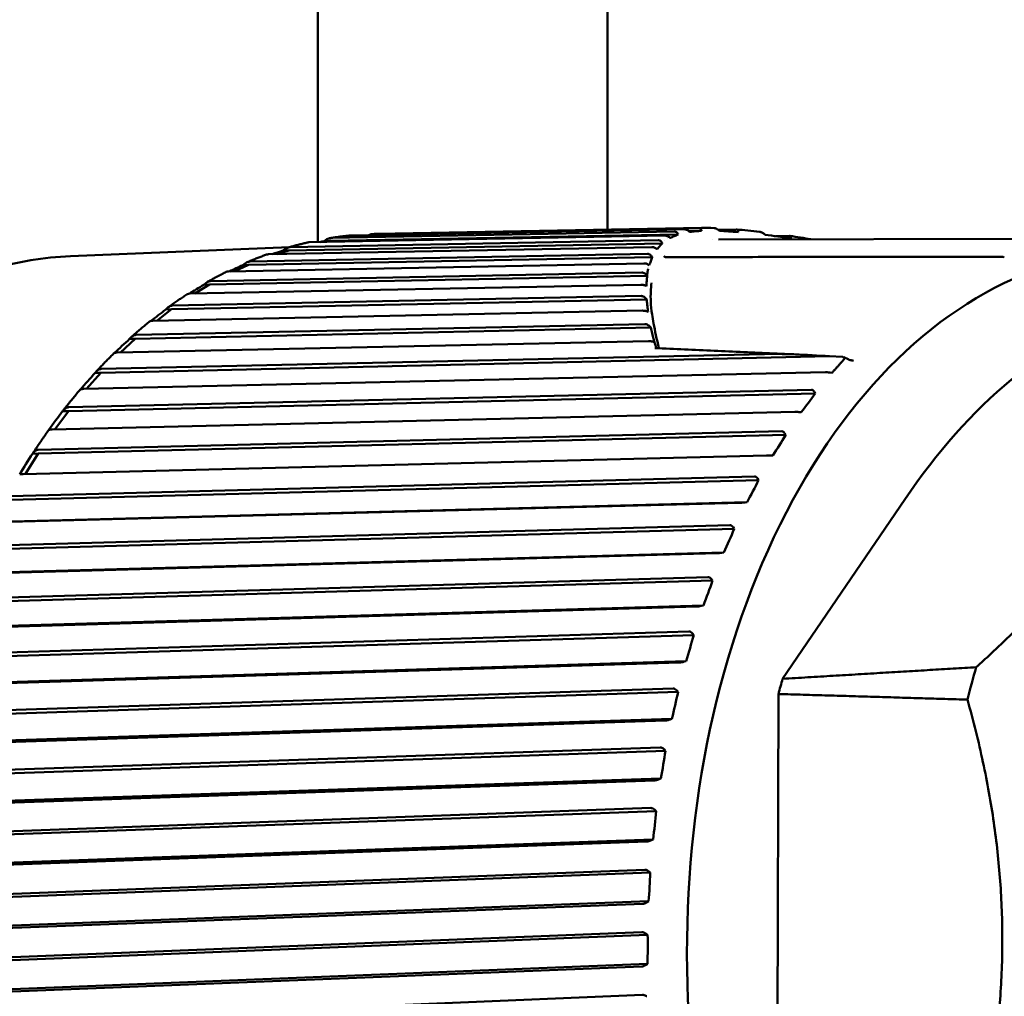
# Model space of a CAD drawing. Header units: millimetres. Extents: x 0 to 4686, y -120 to 1682.
# Tile 130 of 256: x 546 to 563, y 1378 to 1394. Entities that reach past the tile are written whole.
import ezdxf

# ---------------------------------------------------------------- set-up
doc = ezdxf.new("R2010")
doc.units = ezdxf.units.MM
doc.header["$LTSCALE"] = 2
doc.layers.add('Sichtbar (ISO)', color=7, linetype='Continuous', lineweight=50)

msp = doc.modelspace()

# ---------------------------------------------------------------- linework, layer by layer
at = {"layer": 'Sichtbar (ISO)'}
for p, q in [((551.4213, 1395.7721), (551.4213, 1390.5862)), ((556.4213, 1390.8), (556.4213, 1395.7721)), ((552.3728, 1390.7251), (557.9925, 1390.8285)), ((558.0414, 1390.8298), (552.442, 1390.7268)), ((558.0415, 1390.8298), (558.0414, 1390.8298)), ((557.4088, 1390.6973), (551.2726, 1390.5834)), ((557.6372, 1390.7165), (551.6273, 1390.605)), ((551.6541, 1390.6572), (557.5746, 1390.767)), ((557.7454, 1390.8062), (551.9875, 1390.7001)), ((557.4621, 1390.654), (557.4623, 1390.654)), ((557.4674, 1390.6572), (557.4672, 1390.6572)), ((557.6589, 1390.7413), (557.6588, 1390.7412)), ((557.7321, 1390.7606), (557.731, 1390.7606)), ((557.8167, 1390.7772), (557.8142, 1390.7772)), ((558.0416, 1390.7813), (557.8168, 1390.7772)), ((558.3271, 1390.7978), (558.6419, 1390.8036)), ((559.3177, 1390.6886), (559.559, 1390.6931)), ((547.1502, 1390.3425), (550.9327, 1390.4992)), ((557.1827, 1390.5007), (550.5687, 1390.3761)), ((557.3648, 1390.5643), (550.9199, 1390.4429)), ((550.9437, 1390.4983), (557.293, 1390.6179)), ((551.6273, 1390.605), (551.528, 1390.6009)), ((551.6273, 1390.605), (551.5416, 1390.5884)), ((557.4026, 1390.6129), (557.4025, 1390.6129)), ((558.2353, 1390.6284), (558.235, 1390.6284)), ((558.3344, 1390.6303), (558.3343, 1390.6303)), ((565.4863, 1390.6469), (558.336, 1390.6303)), ((558.7098, 1390.6373), (558.7097, 1390.6373)), ((557.1909, 1390.3254), (550.2258, 1390.1911)), ((550.2465, 1390.2493), (557.1097, 1390.3816)), ((550.9199, 1390.4429), (550.7239, 1390.379)), ((550.9199, 1390.4429), (550.8206, 1390.4388)), ((559.0233, 1390.3288), (563.2228, 1390.3329)), ((563.2667, 1390.3226), (563.2667, 1390.3226)), ((557.0468, 1390.2178), (549.8804, 1390.0796)), ((550.2258, 1390.1911), (549.9898, 1390.0817)), ((550.2258, 1390.1911), (550.1264, 1390.187)), ((557.1273, 1390.1552), (557.1273, 1390.1552)), ((557.1381, 1390.1874), (557.138, 1390.1874)), ((557.14, 1390.1875), (557.1397, 1390.1875)), ((557.1019, 1390.0015), (549.5497, 1389.8514)), ((549.5671, 1389.9119), (557.0126, 1390.0599)), ((556.9943, 1389.8506), (549.2125, 1389.6959)), ((549.5497, 1389.8514), (549.2973, 1389.6976)), ((549.5497, 1389.8514), (549.4503, 1389.8473)), ((548.9103, 1389.4886), (556.9972, 1389.6553)), ((557.0951, 1389.5951), (548.8962, 1389.426)), ((557.0221, 1389.4019), (548.5696, 1389.2277)), ((548.8962, 1389.426), (548.6391, 1389.2291)), ((548.8962, 1389.426), (548.7969, 1389.4219)), ((548.2805, 1388.9821), (557.061, 1389.1707)), ((557.1669, 1389.1092), (548.2699, 1388.918)), ((557.1282, 1388.8752), (547.9561, 1388.6781)), ((548.2699, 1388.918), (548.0152, 1388.6793)), ((548.2699, 1388.918), (548.1705, 1388.9139)), ((547.6821, 1388.3959), (559.1199, 1388.6532)), ((560.2523, 1388.6137), (547.6749, 1388.3307)), ((560.2523, 1388.6137), (560.474, 1388.6034)), ((560.4948, 1388.5986), (560.5731, 1388.5629)), ((560.1823, 1388.339), (547.3761, 1388.0509)), ((547.6749, 1388.3307), (547.4278, 1388.052)), ((547.6749, 1388.3307), (547.5756, 1388.3266)), ((560.2603, 1388.3339), (560.2931, 1388.3298)), ((560.0034, 1387.9728), (547.1154, 1387.6682)), ((547.119, 1387.7341), (559.9372, 1388.037)), ((560.0034, 1387.9728), (559.9889, 1387.9995)), ((559.6519, 1387.6534), (546.8336, 1387.3504)), ((547.1154, 1387.6682), (546.8799, 1387.3514)), ((547.1154, 1387.6682), (547.0161, 1387.664)), ((559.73, 1387.6514), (559.763, 1387.6496)), ((546.5952, 1387.0011), (559.4246, 1387.3203)), ((559.4944, 1387.256), (546.5952, 1386.9349)), ((559.4944, 1387.256), (559.4784, 1387.2828)), ((546.5952, 1386.9349), (546.3744, 1386.5823)), ((546.5952, 1386.9349), (546.4958, 1386.9308)), ((559.1617, 1386.9007), (546.3323, 1386.5813)), ((559.2399, 1386.902), (559.2729, 1386.9024)), ((546.1143, 1386.2019), (558.9538, 1386.5389)), ((559.0272, 1386.4749), (546.1178, 1386.136)), ((559.0272, 1386.4749), (559.0098, 1386.5016)), ((558.7153, 1386.0861), (545.8757, 1385.749)), ((558.8262, 1386.0934), (545.9168, 1385.7544)), ((558.7934, 1386.0907), (558.8262, 1386.0934)), ((561.5493, 1386.142), (559.4409, 1383.0463)), ((545.6795, 1385.3421), (558.5282, 1385.6981)), ((558.6052, 1385.6349), (545.6865, 1385.2768)), ((558.6052, 1385.6349), (558.5863, 1385.6613)), ((558.426, 1385.228), (545.5073, 1384.8699)), ((558.3934, 1385.2231), (558.426, 1385.228)), ((558.3156, 1385.2152), (545.4668, 1384.8591)), ((545.2937, 1384.4274), (558.1506, 1384.8037)), ((558.231, 1384.7417), (545.3042, 1384.3633)), ((558.231, 1384.7417), (558.2107, 1384.7676)), ((557.9653, 1384.294), (545.1084, 1383.9176)), ((558.0749, 1384.3122), (545.1481, 1383.9338)), ((558.0426, 1384.3051), (558.0749, 1384.3122)), ((544.9598, 1383.4642), (557.8236, 1383.8617)), ((557.9074, 1383.8014), (544.9736, 1383.4017)), ((557.9074, 1383.8014), (557.8857, 1383.8266)), ((557.7754, 1383.3523), (544.8416, 1382.9525)), ((557.7436, 1383.343), (557.7754, 1383.3523)), ((557.6669, 1383.3287), (544.8031, 1382.9311)), ((544.6798, 1382.459), (557.5494, 1382.8786)), ((557.6365, 1382.8204), (557.6135, 1382.8447)), ((557.6365, 1382.8204), (544.6969, 1382.3985)), ((559.3692, 1382.7833), (559.3461, 1373.9157)), ((557.5296, 1382.3547), (544.5899, 1381.9328)), ((557.4983, 1382.3433), (557.5296, 1382.3547)), ((557.4224, 1382.3259), (544.5528, 1381.9062)), ((544.4557, 1381.4187), (557.3299, 1381.8611)), ((557.4202, 1381.8054), (557.3958, 1381.8287)), ((557.4202, 1381.8054), (544.476, 1381.3605)), ((557.339, 1381.3263), (544.3948, 1380.8815)), ((557.3084, 1381.3129), (557.339, 1381.3263)), ((557.2335, 1381.2925), (544.3593, 1380.85)), ((544.2891, 1380.3504), (557.1666, 1380.8161)), ((557.2599, 1380.7634), (544.3124, 1380.295)), ((557.2599, 1380.7634), (557.2343, 1380.7855)), ((557.1014, 1380.2356), (544.224, 1379.7697)), ((557.205, 1380.2742), (544.2575, 1379.8058)), ((557.1752, 1380.2588), (557.205, 1380.2742)), ((544.1811, 1379.2613), (557.0606, 1379.7509)), ((557.1567, 1379.7014), (544.2072, 1379.2091)), ((557.1567, 1379.7014), (557.13, 1379.7222)), ((557.0271, 1379.1623), (544.1477, 1378.6726)), ((557.1285, 1379.2055), (544.179, 1378.7132)), ((557.0996, 1379.1882), (557.1285, 1379.2055)), ((544.1324, 1378.159), (557.0126, 1378.6726)), ((557.1114, 1378.6268), (544.1611, 1378.1103)), ((557.1114, 1378.6268), (557.0835, 1378.6461)), ((557.0111, 1378.08), (544.1309, 1377.5663)), ((557.11, 1378.1274), (544.1598, 1377.611)), ((557.0821, 1378.1084), (557.11, 1378.1274)), ((544.1434, 1377.0509), (557.023, 1377.5886))]:
    msp.add_line(p, q, dxfattribs=at)
msp.add_arc((563.2233, 1390.2325), 0.1, 64.24045, 90.01017, dxfattribs=at)
for centre, major_axis, ratio, start_param, end_param in [((565.9908, 1377.8614), (0.521, -12.5815), 0.6504716, 2.6755025, 6.7512346), ((551.4228, 1390.5721), (-0.6106, -0.1173), 0.0137451, 4.5366246, 4.6586474), ((550.7181, 1390.3896), (-0.6004, -0.1941), 0.0245472, 4.5329381, 4.8516318), ((550.0277, 1390.1178), (-0.5861, -0.2696), 0.0340373, 4.5275586, 4.9270675), ((558.1709, 1377.5376), (-0.5234, 12.6392), 0.6504716, 0.0642819, 0.0642873), ((549.3565, 1389.7586), (-0.5677, -0.3434), 0.0419329, 4.5210235, 4.9670033), ((548.7089, 1389.3143), (-0.5455, -0.4149), 0.0481781, 4.5138689, 4.994665), ((548.0894, 1388.7881), (-0.5195, -0.4837), 0.0528882, 4.5065452, 5.0122312), ((560.424, 1388.5534), (-0.0779, -0.0368), 0.436265, 3.6390168, 3.8294869), ((560.3756, 1388.5431), (0.132, 0.0431), 0.3331236, 5.7736851, 6.7798502), ((547.5022, 1388.1835), (-0.4899, -0.5491), 0.0562777, 4.4993812, 5.0212924), ((550.0401, 1387.5786), (11.2155, 6.2619), 0.4867936, 5.4379938, 5.4769214), ((546.9513, 1387.5047), (-0.457, -0.6108), 0.0585975, 4.4925849, 5.0236591), ((549.532, 1386.834), (10.7373, 7.0503), 0.5340711, 5.40275, 5.4416776), ((546.4406, 1386.7563), (-0.421, -0.6684), 0.0600922, 4.4862643, 5.0210456), ((549.0673, 1386.0253), (10.1651, 7.8529), 0.5777779, 5.3614797, 5.4004074), ((548.6491, 1385.158), (9.484, 8.6632), 0.6176154, 5.3136084, 5.3525361), ((548.2803, 1384.238), (8.6785, 9.47), 0.6533116, 5.258579, 5.2975067), ((547.9634, 1383.2716), (7.7335, 10.2562), 0.6846225, 5.1959245, 5.2348521), ((569.8989, 1378.0232), (0.4943, -11.9354), 0.6504716, 4.2326679, 4.2842174), ((566.7083, 1377.8911), (0.5019, -12.1188), 0.6504716, 4.2462355, 4.2700731), ((547.7005, 1382.2653), (6.6373, 10.9975), 0.7113344, 5.1253738, 5.1643015), ((547.4936, 1381.2261), (5.3848, 11.662), 0.7332647, 5.0469878, 5.0859155), ((547.3439, 1380.1611), (3.982, 12.2124), 0.7502636, 4.9613067, 5.0002343), ((547.2525, 1379.0775), (2.4501, 12.6093), 0.7622151, 4.8694691, 4.9083967), ((547.2201, 1377.9827), (0.827, 12.8185), 0.7690374, 4.7732443, 4.812172)]:
    msp.add_ellipse(centre, major_axis=major_axis, ratio=ratio, start_param=start_param, end_param=end_param, dxfattribs=at)
for points, knots in [([(558.0355, 1390.7993), (558.0322, 1390.8089), (558.0267, 1390.8162), (558.0158, 1390.8236), (558.0117, 1390.8256), (558.0026, 1390.828), (557.9978, 1390.8286), (557.9925, 1390.8285)], [0.000024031, 0.000024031, 0.000024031, 0.000024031, 0.005317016, 0.005317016, 0.007886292, 0.007886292, 0.010288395, 0.010288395, 0.010288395, 0.010288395]), ([(558.2586, 1390.8277), (558.2626, 1390.8275), (558.2667, 1390.827), (558.2767, 1390.8249), (558.2824, 1390.8231), (558.2943, 1390.8182), (558.3005, 1390.8152), (558.3125, 1390.8081), (558.3185, 1390.8042), (558.3241, 1390.8)], [0.0004027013, 0.0004027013, 0.0004027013, 0.0004027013, 0.0019353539, 0.0019353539, 0.003902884, 0.003902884, 0.0059989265, 0.0059989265, 0.0081213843, 0.0081213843, 0.0081213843, 0.0081213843]), ([(551.6541, 1390.6572), (551.6532, 1390.6572), (551.6524, 1390.6572), (551.6515, 1390.6571), (551.6347, 1390.6564), (551.6127, 1390.6505), (551.5726, 1390.6326), (551.5479, 1390.6167), (551.528, 1390.6009)], [0.143052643, 0.143052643, 0.143052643, 0.143052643, 0.143393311, 0.143393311, 0.143393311, 0.150034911, 0.150034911, 0.157564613, 0.157564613, 0.157564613, 0.157564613]), ([(551.9784, 1390.6996), (551.9556, 1390.6974), (551.9329, 1390.695), (551.8874, 1390.6899), (551.8647, 1390.6873), (551.8192, 1390.6817), (551.7965, 1390.6788), (551.7511, 1390.6727), (551.7284, 1390.6695), (551.6831, 1390.6628), (551.6604, 1390.6593), (551.6377, 1390.6557)], [4.817169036, 4.817169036, 4.817169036, 4.817169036, 4.824869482, 4.824869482, 4.832569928, 4.832569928, 4.840270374, 4.840270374, 4.84797082, 4.84797082, 4.855671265, 4.855671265, 4.855671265, 4.855671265]), ([(551.9784, 1390.6996), (551.9806, 1390.6998), (551.9827, 1390.7), (551.9849, 1390.7001), (551.9857, 1390.7001), (551.9866, 1390.7001), (551.9875, 1390.7001)], [0.1425416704, 0.1425416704, 0.1425416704, 0.1425416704, 0.1433933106, 0.1433933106, 0.1433933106, 0.1437339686, 0.1437339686, 0.1437339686, 0.1437339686]), ([(552.3728, 1390.7251), (552.3719, 1390.725), (552.371, 1390.725), (552.3702, 1390.725), (552.3534, 1390.7243), (552.3311, 1390.7187), (552.3082, 1390.7093), (552.3045, 1390.7077), (552.3006, 1390.7059)], [0.1430526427, 0.1430526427, 0.1430526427, 0.1430526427, 0.1433933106, 0.1433933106, 0.1433933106, 0.1500349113, 0.1500349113, 0.151296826, 0.151296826, 0.151296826, 0.151296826]), ([(552.442, 1390.7268), (552.4373, 1390.7267), (552.4326, 1390.7266), (552.4232, 1390.7264), (552.4185, 1390.7263), (552.4091, 1390.7261), (552.4044, 1390.7259), (552.3949, 1390.7257), (552.3902, 1390.7256), (552.3808, 1390.7253), (552.3761, 1390.7252), (552.3714, 1390.725)], [4.7650132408, 4.7650132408, 4.7650132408, 4.7650132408, 4.7665991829, 4.7665991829, 4.768185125, 4.768185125, 4.7697710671, 4.7697710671, 4.7713570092, 4.7713570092, 4.7729429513, 4.7729429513, 4.7729429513, 4.7729429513]), ([(557.4088, 1390.6973), (557.4148, 1390.6974), (557.4213, 1390.6969), (557.4349, 1390.6943), (557.4417, 1390.6924), (557.4554, 1390.6872), (557.462, 1390.684), (557.4748, 1390.6766), (557.4808, 1390.6726), (557.486, 1390.6681)], [0.000001, 0.000001, 0.000001, 0.000001, 0.002368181, 0.002368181, 0.0046252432, 0.0046252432, 0.0068461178, 0.0068461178, 0.0090794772, 0.0090794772, 0.0090794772, 0.0090794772]), ([(557.4992, 1390.6578), (557.497, 1390.6595), (557.4949, 1390.6612), (557.4904, 1390.6647), (557.4882, 1390.6664), (557.486, 1390.6681)], [-0.0018212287, -0.0018212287, -0.0018212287, -0.0018212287, -0.0009256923, -0.0009256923, -0.000020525, -0.000020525, -0.000020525, -0.000020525]), ([(557.4992, 1390.6578), (557.5216, 1390.6676), (557.5443, 1390.6774), (557.5903, 1390.6969), (557.6136, 1390.7067), (557.6372, 1390.7165)], [0.00003871, 0.00003871, 0.00003871, 0.00003871, 0.02791826, 0.02791826, 0.055542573, 0.055542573, 0.055542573, 0.055542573]), ([(557.6296, 1390.7318), (557.624, 1390.7431), (557.6164, 1390.7519), (557.6024, 1390.761), (557.5973, 1390.7634), (557.5864, 1390.7664), (557.5807, 1390.7672), (557.5746, 1390.767)], [0.00000204, 0.00000204, 0.00000204, 0.00000204, 0.006203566, 0.006203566, 0.009226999, 0.009226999, 0.011974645, 0.011974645, 0.011974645, 0.011974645]), ([(557.6296, 1390.7318), (557.6309, 1390.7293), (557.6322, 1390.7267), (557.6347, 1390.7216), (557.636, 1390.7191), (557.6372, 1390.7165)], [-0.0028207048, -0.0028207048, -0.0028207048, -0.0028207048, -0.0014120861, -0.0014120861, -0.0000002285, -0.0000002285, -0.0000002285, -0.0000002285]), ([(557.7454, 1390.8062), (557.7508, 1390.8063), (557.7566, 1390.8057), (557.7686, 1390.8033), (557.7748, 1390.8015), (557.7874, 1390.7964), (557.7937, 1390.7933), (557.806, 1390.786), (557.8117, 1390.7819), (557.8169, 1390.7773)], [0.000001, 0.000001, 0.000001, 0.000001, 0.0021206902, 0.0021206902, 0.0041883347, 0.0041883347, 0.0063311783, 0.0063311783, 0.0084592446, 0.0084592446, 0.0084592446, 0.0084592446]), ([(557.8353, 1390.7625), (557.8322, 1390.7649), (557.8292, 1390.7674), (557.823, 1390.7723), (557.8198, 1390.7748), (557.8169, 1390.7773)], [-0.0024838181, -0.0024838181, -0.0024838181, -0.0024838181, -0.0012875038, -0.0012875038, -0.0000447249, -0.0000447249, -0.0000447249, -0.0000447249]), ([(557.8353, 1390.7625), (557.8677, 1390.7656), (557.9013, 1390.7688), (557.9699, 1390.775), (558.005, 1390.7782), (558.0416, 1390.7813)], [0.000097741, 0.000097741, 0.000097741, 0.000097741, 0.02666939, 0.02666939, 0.052448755, 0.052448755, 0.052448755, 0.052448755]), ([(558.0416, 1390.7813), (558.0406, 1390.7843), (558.0395, 1390.7872), (558.0374, 1390.7932), (558.0363, 1390.7962), (558.0355, 1390.7993)], [0.0000786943, 0.0000786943, 0.0000786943, 0.0000786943, 0.0017274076, 0.0017274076, 0.0034181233, 0.0034181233, 0.0034181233, 0.0034181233]), ([(558.3243, 1390.7999), (558.3286, 1390.7967), (558.333, 1390.7934), (558.3417, 1390.7869), (558.3461, 1390.7836), (558.3504, 1390.7803)], [0.0000075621, 0.0000075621, 0.0000075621, 0.0000075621, 0.0016355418, 0.0016355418, 0.0032801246, 0.0032801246, 0.0032801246, 0.0032801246]), ([(558.3504, 1390.7803), (558.4005, 1390.7769), (558.4526, 1390.7734), (558.5613, 1390.7667), (558.6177, 1390.7633), (558.6761, 1390.76)], [0.000010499, 0.000010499, 0.000010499, 0.000010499, 0.025036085, 0.025036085, 0.050061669, 0.050061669, 0.050061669, 0.050061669]), ([(558.6747, 1390.778), (558.6744, 1390.7819), (558.6735, 1390.7856), (558.6704, 1390.7921), (558.6682, 1390.7949), (558.6625, 1390.7994), (558.6592, 1390.801), (558.6513, 1390.8032), (558.6468, 1390.8037), (558.6419, 1390.8036)], [0.0000075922, 0.0000075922, 0.0000075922, 0.0000075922, 0.002148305, 0.002148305, 0.0042476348, 0.0042476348, 0.0062181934, 0.0062181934, 0.0081555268, 0.0081555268, 0.0081555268, 0.0081555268]), ([(558.6761, 1390.76), (558.6758, 1390.763), (558.6756, 1390.766), (558.6752, 1390.7721), (558.675, 1390.7751), (558.6747, 1390.778)], [0.0000024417, 0.0000024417, 0.0000024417, 0.0000024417, 0.0016470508, 0.0016470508, 0.0032750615, 0.0032750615, 0.0032750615, 0.0032750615]), ([(559.0447, 1390.763), (559.0473, 1390.7627), (559.0501, 1390.7622), (559.059, 1390.7603), (559.0654, 1390.7582), (559.0851, 1390.7503), (559.0993, 1390.7423), (559.1136, 1390.732)], [0.0010995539, 0.0010995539, 0.0010995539, 0.0010995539, 0.0020890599, 0.0020890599, 0.0043221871, 0.0043221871, 0.0089410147, 0.0089410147, 0.0089410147, 0.0089410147]), ([(559.1136, 1390.732), (559.1181, 1390.7287), (559.1227, 1390.7255), (559.1317, 1390.7191), (559.1362, 1390.7159), (559.1407, 1390.7128)], [0.0000237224, 0.0000237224, 0.0000237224, 0.0000237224, 0.0017144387, 0.0017144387, 0.0033631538, 0.0033631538, 0.0033631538, 0.0033631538]), ([(559.1407, 1390.7128), (559.2116, 1390.7029), (559.2834, 1390.6931), (559.4309, 1390.6734), (559.5068, 1390.6634), (559.583, 1390.6535)], [0.000016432, 0.000016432, 0.000016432, 0.000016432, 0.025770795, 0.025770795, 0.052376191, 0.052376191, 0.052376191, 0.052376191]), ([(559.587, 1390.6667), (559.5883, 1390.6712), (559.5885, 1390.6749), (559.5871, 1390.6816), (559.5855, 1390.6845), (559.5804, 1390.689), (559.5771, 1390.6906), (559.569, 1390.6927), (559.5643, 1390.6932), (559.559, 1390.6931)], [0.0000455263, 0.0000455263, 0.0000455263, 0.0000455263, 0.0022120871, 0.0022120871, 0.0043931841, 0.0043931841, 0.0064253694, 0.0064253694, 0.0085086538, 0.0085086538, 0.0085086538, 0.0085086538]), ([(559.583, 1390.6535), (559.5837, 1390.6563), (559.5844, 1390.6591), (559.5856, 1390.6636), (559.586, 1390.6653), (559.587, 1390.6667)], [0.000108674, 0.000108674, 0.000108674, 0.000108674, 0.0016273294, 0.0016273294, 0.0025472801, 0.0025472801, 0.0025472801, 0.0025472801]), ([(550.9437, 1390.4983), (550.9428, 1390.4982), (550.942, 1390.4982), (550.9411, 1390.4982), (550.9243, 1390.4975), (550.9026, 1390.4913), (550.8634, 1390.4723), (550.8396, 1390.4555), (550.8206, 1390.4388)], [0.143052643, 0.143052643, 0.143052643, 0.143052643, 0.143393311, 0.143393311, 0.143393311, 0.150034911, 0.150034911, 0.157564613, 0.157564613, 0.157564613, 0.157564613]), ([(551.2504, 1390.5809), (551.2278, 1390.5757), (551.2052, 1390.5704), (551.1599, 1390.5595), (551.1373, 1390.5539), (551.0922, 1390.5425), (551.0696, 1390.5367), (551.0245, 1390.5247), (551.002, 1390.5186), (550.957, 1390.5061), (550.9345, 1390.4997), (550.912, 1390.4932)], [4.899719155, 4.899719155, 4.899719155, 4.899719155, 4.907480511, 4.907480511, 4.915241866, 4.915241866, 4.923003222, 4.923003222, 4.930764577, 4.930764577, 4.938525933, 4.938525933, 4.938525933, 4.938525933]), ([(551.2506, 1390.5807), (551.2567, 1390.5822), (551.2633, 1390.5831), (551.27, 1390.5834), (551.2709, 1390.5834), (551.2718, 1390.5834), (551.2726, 1390.5834)], [0.140746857, 0.140746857, 0.140746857, 0.140746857, 0.1433933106, 0.1433933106, 0.1433933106, 0.1437339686, 0.1437339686, 0.1437339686, 0.1437339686]), ([(557.1827, 1390.5007), (557.1891, 1390.5009), (557.1961, 1390.5004), (557.211, 1390.4979), (557.2187, 1390.496), (557.234, 1390.4906), (557.2412, 1390.4873), (557.2546, 1390.48), (557.2605, 1390.4762), (557.2657, 1390.4721)], [0.0000009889, 0.0000009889, 0.0000009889, 0.0000009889, 0.0025393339, 0.0025393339, 0.005023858, 0.005023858, 0.0074460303, 0.0074460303, 0.0097147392, 0.0097147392, 0.0097147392, 0.0097147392]), ([(557.2741, 1390.4657), (557.289, 1390.4821), (557.3039, 1390.4986), (557.3341, 1390.5315), (557.3494, 1390.5479), (557.3648, 1390.5643)], [0.000035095, 0.000035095, 0.000035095, 0.000035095, 0.029143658, 0.029143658, 0.058120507, 0.058120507, 0.058120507, 0.058120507]), ([(557.3583, 1390.5759), (557.3517, 1390.5886), (557.3423, 1390.5995), (557.325, 1390.6106), (557.3189, 1390.6135), (557.3063, 1390.6171), (557.2999, 1390.618), (557.293, 1390.6179)], [0.000026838, 0.000026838, 0.000026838, 0.000026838, 0.00662811, 0.00662811, 0.009684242, 0.009684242, 0.012412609, 0.012412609, 0.012412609, 0.012412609]), ([(557.3583, 1390.5759), (557.3594, 1390.5739), (557.3605, 1390.572), (557.3627, 1390.5681), (557.3638, 1390.5662), (557.3648, 1390.5643)], [-0.0021420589, -0.0021420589, -0.0021420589, -0.0021420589, -0.0010885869, -0.0010885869, -0.0000828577, -0.0000828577, -0.0000828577, -0.0000828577]), ([(547.1502, 1390.3425), (546.2315, 1390.3045), (545.3227, 1390.0427), (543.6111, 1389.099), (542.8096, 1388.413), (541.3918, 1386.6817), (540.7778, 1385.6322), (539.8041, 1383.2794), (539.4453, 1381.9757), (539.0193, 1379.2482), (538.952, 1377.8249), (539.1152, 1375.0019), (539.3456, 1373.6027), (540.0815, 1370.9683), (540.587, 1369.7336), (541.8246, 1367.5535), (542.5566, 1366.6085), (544.1744, 1365.109), (545.0599, 1364.5532), (546.7226, 1363.9546), (547.4876, 1363.8338), (548.2466, 1363.8652)], [4.7799625, 4.7799625, 4.7799625, 4.7799625, 5.0935584, 5.0935584, 5.4108132, 5.4108132, 5.7319747, 5.7319747, 6.0540001, 6.0540001, 6.3759144, 6.3759144, 6.6977438, 6.6977438, 7.0196847, 7.0196847, 7.3416854, 7.3416854, 7.6624696, 7.6624696, 7.9215552, 7.9215552, 7.9215552, 7.9215552]), ([(550.5355, 1390.3706), (550.513, 1390.3625), (550.4905, 1390.3542), (550.4456, 1390.3374), (550.4232, 1390.3289), (550.3784, 1390.3115), (550.3561, 1390.3027), (550.3114, 1390.2849), (550.2891, 1390.2758), (550.2445, 1390.2574), (550.2223, 1390.248), (550.2001, 1390.2385)], [4.982152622, 4.982152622, 4.982152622, 4.982152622, 4.990019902, 4.990019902, 4.997887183, 4.997887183, 5.005754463, 5.005754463, 5.013621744, 5.013621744, 5.021489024, 5.021489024, 5.021489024, 5.021489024]), ([(550.5356, 1390.3705), (550.5444, 1390.3736), (550.555, 1390.3756), (550.5661, 1390.376), (550.5669, 1390.3761), (550.5678, 1390.3761), (550.5687, 1390.3761)], [0.1390316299, 0.1390316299, 0.1390316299, 0.1390316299, 0.1433933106, 0.1433933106, 0.1433933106, 0.1437339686, 0.1437339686, 0.1437339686, 0.1437339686]), ([(557.1861, 1390.3333), (557.1772, 1390.3476), (557.1658, 1390.3602), (557.1457, 1390.3731), (557.1387, 1390.3764), (557.1245, 1390.3806), (557.1173, 1390.3817), (557.1097, 1390.3816)], [0.000006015, 0.000006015, 0.000006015, 0.000006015, 0.007363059, 0.007363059, 0.010782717, 0.010782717, 0.013790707, 0.013790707, 0.013790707, 0.013790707]), ([(557.1392, 1390.188), (557.1482, 1390.2101), (557.1566, 1390.2329), (557.1736, 1390.279), (557.1822, 1390.3022), (557.1909, 1390.3254)], [0.000308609, 0.000308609, 0.000308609, 0.000308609, 0.030246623, 0.030246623, 0.060711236, 0.060711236, 0.060711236, 0.060711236]), ([(557.1861, 1390.3333), (557.1869, 1390.332), (557.1877, 1390.3307), (557.1893, 1390.3281), (557.1901, 1390.3268), (557.1909, 1390.3255)], [-0.0013411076, -0.0013411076, -0.0013411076, -0.0013411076, -0.0006744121, -0.0006744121, 0, 0, 0, 0]), ([(557.2658, 1390.472), (557.2671, 1390.471), (557.2685, 1390.47), (557.2713, 1390.4678), (557.2727, 1390.4668), (557.2741, 1390.4657)], [0.0000279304, 0.0000279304, 0.0000279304, 0.0000279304, 0.0006250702, 0.0006250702, 0.0012310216, 0.0012310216, 0.0012310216, 0.0012310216]), ([(557.421, 1390.3284), (557.4279, 1390.3274), (557.434, 1390.327), (557.4413, 1390.3267), (557.4432, 1390.3267), (557.445, 1390.3267)], [0, 0, 0, 0, 0.0025905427, 0.0025905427, 0.0036334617, 0.0036334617, 0.0036334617, 0.0036334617]), ([(550.2464, 1390.2493), (550.2456, 1390.2492), (550.2447, 1390.2492), (550.2439, 1390.2492), (550.2271, 1390.2485), (550.2056, 1390.242), (550.1675, 1390.2221), (550.1446, 1390.2046), (550.1264, 1390.187)], [0.143052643, 0.143052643, 0.143052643, 0.143052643, 0.143393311, 0.143393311, 0.143393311, 0.150034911, 0.150034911, 0.157564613, 0.157564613, 0.157564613, 0.157564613]), ([(557.0468, 1390.2178), (557.0548, 1390.218), (557.0638, 1390.2174), (557.0808, 1390.2145), (557.0883, 1390.2126), (557.1032, 1390.2078), (557.1103, 1390.2049), (557.1254, 1390.1973), (557.1328, 1390.1927), (557.1392, 1390.188)], [0.000000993, 0.000000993, 0.000000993, 0.000000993, 0.003166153, 0.003166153, 0.005562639, 0.005562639, 0.007904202, 0.007904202, 0.010925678, 0.010925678, 0.010925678, 0.010925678]), ([(549.8386, 1390.071), (549.8163, 1390.0599), (549.7941, 1390.0486), (549.7497, 1390.0258), (549.7275, 1390.0142), (549.6833, 1389.9909), (549.6612, 1389.9791), (549.6171, 1389.9551), (549.5951, 1389.943), (549.5512, 1389.9186), (549.5293, 1389.9062), (549.5074, 1389.8937)], [5.064492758, 5.064492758, 5.064492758, 5.064492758, 5.072501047, 5.072501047, 5.080509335, 5.080509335, 5.088517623, 5.088517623, 5.096525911, 5.096525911, 5.1045342, 5.1045342, 5.1045342, 5.1045342]), ([(549.8386, 1390.071), (549.848, 1390.0756), (549.8625, 1390.0789), (549.8778, 1390.0795), (549.8787, 1390.0796), (549.8795, 1390.0796), (549.8804, 1390.0796)], [0.1373438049, 0.1373438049, 0.1373438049, 0.1373438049, 0.1433933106, 0.1433933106, 0.1433933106, 0.1437339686, 0.1437339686, 0.1437339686, 0.1437339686]), ([(557.1019, 1390.0018), (557.0912, 1390.019), (557.0774, 1390.0341), (557.0537, 1390.0496), (557.0455, 1390.0537), (557.0292, 1390.0587), (557.0211, 1390.0601), (557.0126, 1390.0599)], [0.000010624, 0.000010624, 0.000010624, 0.000010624, 0.008398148, 0.008398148, 0.012283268, 0.012283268, 0.01564825, 0.01564825, 0.01564825, 0.01564825]), ([(557.089, 1389.8252), (557.0911, 1389.8548), (557.0933, 1389.8844), (557.0977, 1389.9432), (557.1, 1389.9724), (557.1019, 1390.0018)], [0.000008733, 0.000008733, 0.000008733, 0.000008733, 0.031468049, 0.031468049, 0.062498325, 0.062498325, 0.062498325, 0.062498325]), ([(557.1019, 1390.0018), (557.1043, 1390.0252), (557.1071, 1390.0477), (557.1102, 1390.0695), (557.1128, 1390.0874), (557.1155, 1390.1049), (557.119, 1390.1216)], [0, 0, 0, 0, 0.33333333, 0.33333333, 0.33333333, 0.60677777, 0.60677777, 0.60677777, 0.60677777]), ([(549.5671, 1389.9119), (549.5662, 1389.9119), (549.5654, 1389.9119), (549.5645, 1389.9119), (549.5477, 1389.9112), (549.5266, 1389.9044), (549.4895, 1389.8838), (549.4675, 1389.8655), (549.4503, 1389.8473)], [0.143052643, 0.143052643, 0.143052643, 0.143052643, 0.143393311, 0.143393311, 0.143393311, 0.150034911, 0.150034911, 0.157564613, 0.157564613, 0.157564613, 0.157564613]), ([(556.9943, 1389.8506), (557.003, 1389.8508), (557.0128, 1389.8503), (557.0306, 1389.8477), (557.038, 1389.8461), (557.0528, 1389.8421), (557.0597, 1389.8397), (557.0706, 1389.8352), (557.0746, 1389.8333), (557.0822, 1389.8294), (557.0857, 1389.8273), (557.089, 1389.8252)], [0.000000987, 0.000000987, 0.000000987, 0.000000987, 0.003418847, 0.003418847, 0.005755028, 0.005755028, 0.008031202, 0.008031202, 0.00954116, 0.00954116, 0.011105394, 0.011105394, 0.011105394, 0.011105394]), ([(557.1793, 1389.8843), (557.1654, 1389.7821), (557.1567, 1389.6087), (557.1772, 1389.4153), (557.1886, 1389.3368)], [0.4, 0.4, 0.4, 0.4, 0.6, 0.72259308, 0.72259308, 0.72259308, 0.72259308]), ([(549.1643, 1389.6848), (549.1424, 1389.6706), (549.1206, 1389.6563), (549.0769, 1389.6273), (549.0551, 1389.6127), (549.0117, 1389.5832), (548.99, 1389.5684), (548.9467, 1389.5383), (548.9251, 1389.5232), (548.882, 1389.4926), (548.8605, 1389.4772), (548.8391, 1389.4616)], [5.146767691, 5.146767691, 5.146767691, 5.146767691, 5.154940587, 5.154940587, 5.163113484, 5.163113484, 5.17128638, 5.17128638, 5.179459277, 5.179459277, 5.187632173, 5.187632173, 5.187632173, 5.187632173]), ([(549.1644, 1389.6848), (549.1656, 1389.6856), (549.167, 1389.6864), (549.1775, 1389.6917), (549.1931, 1389.6951), (549.2099, 1389.6958), (549.2108, 1389.6959), (549.2117, 1389.6959), (549.2125, 1389.6959)], [0.1356902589, 0.1356902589, 0.1356902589, 0.1356902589, 0.1367517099, 0.1367517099, 0.1433933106, 0.1433933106, 0.1433933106, 0.1437339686, 0.1437339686, 0.1437339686, 0.1437339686]), ([(557.0952, 1389.5949), (557.0823, 1389.6131), (557.0666, 1389.6287), (557.0406, 1389.6447), (557.0317, 1389.6489), (557.0145, 1389.654), (557.0059, 1389.6554), (556.9972, 1389.6553)], [0.000111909, 0.000111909, 0.000111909, 0.000111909, 0.008839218, 0.008839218, 0.012879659, 0.012879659, 0.016345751, 0.016345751, 0.016345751, 0.016345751]), ([(548.9103, 1389.4886), (548.9094, 1389.4886), (548.9085, 1389.4885), (548.9077, 1389.4885), (548.8909, 1389.4878), (548.8701, 1389.4809), (548.8341, 1389.4596), (548.8131, 1389.4408), (548.7969, 1389.4219)], [0.143052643, 0.143052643, 0.143052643, 0.143052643, 0.143393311, 0.143393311, 0.143393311, 0.150034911, 0.150034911, 0.157564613, 0.157564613, 0.157564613, 0.157564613]), ([(557.1041, 1389.5123), (557.1026, 1389.5261), (557.1011, 1389.5398), (557.0981, 1389.5674), (557.0966, 1389.5812), (557.0952, 1389.5949)], [0.000011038, 0.000011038, 0.000011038, 0.000011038, 0.012459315, 0.012459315, 0.024952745, 0.024952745, 0.024952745, 0.024952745]), ([(557.1041, 1389.5123), (557.1065, 1389.4907), (557.1088, 1389.4691), (557.1136, 1389.4255), (557.116, 1389.4036), (557.1189, 1389.3813)], [-0.039486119, -0.039486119, -0.039486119, -0.039486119, -0.019900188, -0.019900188, -0.000056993, -0.000056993, -0.000056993, -0.000056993]), ([(557.0221, 1389.4019), (557.0321, 1389.4021), (557.0425, 1389.4016), (557.0599, 1389.3996), (557.0673, 1389.3984), (557.0819, 1389.3953), (557.0888, 1389.3934), (557.1, 1389.3897), (557.1044, 1389.3881), (557.112, 1389.3848), (557.1154, 1389.3833), (557.1189, 1389.3813)], [0.000001, 0.000001, 0.000001, 0.000001, 0.003935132, 0.003935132, 0.006668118, 0.006668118, 0.00932254, 0.00932254, 0.011262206, 0.011262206, 0.013018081, 0.013018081, 0.013018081, 0.013018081]), ([(557.1886, 1389.3368), (557.1958, 1389.2871), (557.2249, 1389.1126), (557.2682, 1388.9087), (557.3065, 1388.7529)], [0.72259308, 0.72259308, 0.72259308, 0.72259308, 0.8, 0.98414951, 0.98414951, 0.98414951, 0.98414951]), ([(566.783, 1389.4321), (566.7692, 1389.4331), (566.7554, 1389.4341), (566.36, 1389.4591), (565.978, 1389.4262), (564.8245, 1389.1675), (564.0816, 1388.7742), (562.7163, 1387.6601), (562.1036, 1386.9559), (561.5493, 1386.142)], [0.89597669, 0.89597669, 0.89597669, 0.89597669, 0.90236743, 0.90236743, 1.079192, 1.079192, 1.44592333, 1.44592333, 1.8061057, 1.8061057, 1.8061057, 1.8061057]), ([(548.5171, 1389.2151), (548.4957, 1389.1978), (548.4743, 1389.1804), (548.4317, 1389.1453), (548.4105, 1389.1276), (548.3681, 1389.0919), (548.3469, 1389.074), (548.3048, 1389.0378), (548.2838, 1389.0196), (548.2418, 1388.9828), (548.2209, 1388.9643), (548.2, 1388.9457)], [5.229005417, 5.229005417, 5.229005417, 5.229005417, 5.237355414, 5.237355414, 5.245705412, 5.245705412, 5.254055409, 5.254055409, 5.262405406, 5.262405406, 5.270755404, 5.270755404, 5.270755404, 5.270755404]), ([(548.5173, 1389.215), (548.5196, 1389.217), (548.5224, 1389.2187), (548.5347, 1389.224), (548.5502, 1389.2269), (548.567, 1389.2276), (548.5679, 1389.2276), (548.5688, 1389.2277), (548.5696, 1389.2277)], [0.1342147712, 0.1342147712, 0.1342147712, 0.1342147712, 0.1367517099, 0.1367517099, 0.1433933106, 0.1433933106, 0.1433933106, 0.1437339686, 0.1437339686, 0.1437339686, 0.1437339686]), ([(557.1675, 1389.1088), (557.1524, 1389.1275), (557.1351, 1389.1433), (557.1072, 1389.1597), (557.0975, 1389.1641), (557.0791, 1389.1695), (557.0701, 1389.1709), (557.061, 1389.1707)], [0.000168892, 0.000168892, 0.000168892, 0.000168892, 0.009064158, 0.009064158, 0.01330719, 0.01330719, 0.0169104, 0.0169104, 0.0169104, 0.0169104]), ([(548.2805, 1388.9821), (548.2796, 1388.9821), (548.2788, 1388.982), (548.2779, 1388.982), (548.2611, 1388.9813), (548.2407, 1388.9742), (548.2057, 1388.9525), (548.1857, 1388.9332), (548.1705, 1388.9139)], [0.143052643, 0.143052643, 0.143052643, 0.143052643, 0.143393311, 0.143393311, 0.143393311, 0.150034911, 0.150034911, 0.157564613, 0.157564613, 0.157564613, 0.157564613]), ([(557.2132, 1388.9157), (557.2056, 1388.9475), (557.1981, 1388.9794), (557.1827, 1389.0438), (557.175, 1389.0765), (557.1675, 1389.1088)], [0.000133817, 0.000133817, 0.000133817, 0.000133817, 0.0255354, 0.0255354, 0.051600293, 0.051600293, 0.051600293, 0.051600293]), ([(557.1282, 1388.8752), (557.1382, 1388.8754), (557.1483, 1388.8751), (557.1655, 1388.8738), (557.1729, 1388.873), (557.1877, 1388.8708), (557.1946, 1388.8694), (557.2067, 1388.8665), (557.2117, 1388.8651), (557.2198, 1388.8625), (557.2229, 1388.8614), (557.2273, 1388.8595)], [0.000001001, 0.000001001, 0.000001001, 0.000001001, 0.003906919, 0.003906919, 0.006663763, 0.006663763, 0.009322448, 0.009322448, 0.011556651, 0.011556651, 0.013265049, 0.013265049, 0.013265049, 0.013265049]), ([(557.2273, 1388.8595), (557.2242, 1388.8697), (557.222, 1388.879), (557.2176, 1388.8974), (557.2154, 1388.9066), (557.2132, 1388.9157)], [0.000204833, 0.000204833, 0.000204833, 0.000204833, 0.007579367, 0.007579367, 0.014901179, 0.014901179, 0.014901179, 0.014901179]), ([(547.9008, 1388.6653), (547.8801, 1388.645), (547.8594, 1388.6245), (547.8182, 1388.5833), (547.7976, 1388.5625), (547.7567, 1388.5207), (547.7363, 1388.4997), (547.6956, 1388.4574), (547.6753, 1388.4361), (547.6348, 1388.3932), (547.6147, 1388.3717), (547.5946, 1388.35)], [5.311230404, 5.311230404, 5.311230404, 5.311230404, 5.319760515, 5.319760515, 5.328290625, 5.328290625, 5.336820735, 5.336820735, 5.345350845, 5.345350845, 5.353880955, 5.353880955, 5.353880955, 5.353880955]), ([(547.901, 1388.6653), (547.9036, 1388.6678), (547.9074, 1388.6701), (547.9213, 1388.6749), (547.9367, 1388.6773), (547.9535, 1388.678), (547.9543, 1388.678), (547.9552, 1388.6781), (547.9561, 1388.6781)], [0.13289406, 0.13289406, 0.13289406, 0.13289406, 0.13675171, 0.13675171, 0.143393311, 0.143393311, 0.143393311, 0.143733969, 0.143733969, 0.143733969, 0.143733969]), ([(557.2372, 1388.7559), (557.4073, 1388.7485), (557.5775, 1388.741), (557.918, 1388.726), (558.0883, 1388.7184), (558.4289, 1388.7033), (558.5992, 1388.6957), (558.9399, 1388.6805), (559.1103, 1388.6728), (559.4512, 1388.6574), (559.6216, 1388.6497), (559.7921, 1388.642)], [1.5503143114, 1.5503143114, 1.5503143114, 1.5503143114, 1.5507708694, 1.5507708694, 1.5512274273, 1.5512274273, 1.5516839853, 1.5516839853, 1.5521405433, 1.5521405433, 1.5525971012, 1.5525971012, 1.5525971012, 1.5525971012]), ([(560.2523, 1388.6137), (560.0545, 1388.6292), (559.8448, 1388.6411), (559.4989, 1388.6528), (559.363, 1388.6554), (559.193, 1388.6545), (559.1564, 1388.6541), (559.1199, 1388.6532)], [-0.17315405, -0.17315405, -0.17315405, -0.17315405, -0.09766852, -0.09766852, -0.04883426, -0.04883426, -0.03529483, -0.03529483, -0.03529483, -0.03529483]), ([(560.5731, 1388.5629), (560.5847, 1388.5576), (560.5966, 1388.5529), (560.6175, 1388.5462), (560.6266, 1388.5437), (560.6449, 1388.54), (560.6543, 1388.5387), (560.663, 1388.5383)], [0, 0, 0, 0, 0.0038176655, 0.0038176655, 0.0066511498, 0.0066511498, 0.0096117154, 0.0096117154, 0.0096117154, 0.0096117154]), ([(547.682, 1388.3959), (547.6812, 1388.3959), (547.6803, 1388.3959), (547.6794, 1388.3958), (547.6626, 1388.3951), (547.6425, 1388.3879), (547.6087, 1388.3658), (547.5897, 1388.3462), (547.5756, 1388.3266)], [0.143052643, 0.143052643, 0.143052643, 0.143052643, 0.143393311, 0.143393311, 0.143393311, 0.150034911, 0.150034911, 0.157564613, 0.157564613, 0.157564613, 0.157564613]), ([(560.1823, 1388.339), (560.1905, 1388.3392), (560.2017, 1388.339), (560.2244, 1388.3377), (560.24, 1388.3362), (560.2553, 1388.3345), (560.2578, 1388.3342), (560.2603, 1388.3339)], [-0.0711820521, -0.0711820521, -0.0711820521, -0.0711820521, -0.0680336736, -0.0680336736, -0.0641085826, -0.0641085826, -0.0633683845, -0.0633683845, -0.0633683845, -0.0633683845]), ([(547.3192, 1388.0396), (547.2994, 1388.0162), (547.2796, 1387.9927), (547.2401, 1387.9454), (547.2205, 1387.9216), (547.1813, 1387.8738), (547.1618, 1387.8498), (547.123, 1387.8014), (547.1036, 1387.7771), (547.0651, 1387.7283), (547.0459, 1387.7037), (547.0267, 1387.679)], [5.393462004, 5.393462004, 5.393462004, 5.393462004, 5.402167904, 5.402167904, 5.410873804, 5.410873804, 5.419579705, 5.419579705, 5.428285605, 5.428285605, 5.436991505, 5.436991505, 5.436991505, 5.436991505]), ([(547.3195, 1388.0395), (547.3217, 1388.042), (547.3261, 1388.0443), (547.3413, 1388.0482), (547.3567, 1388.0501), (547.3735, 1388.0508), (547.3743, 1388.0508), (547.3752, 1388.0509), (547.3761, 1388.0509)], [0.131702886, 0.131702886, 0.131702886, 0.131702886, 0.13675171, 0.13675171, 0.143393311, 0.143393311, 0.143393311, 0.143733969, 0.143733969, 0.143733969, 0.143733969]), ([(559.9889, 1387.9995), (559.9878, 1388.0015), (559.9867, 1388.0035), (559.9794, 1388.0151), (559.9705, 1388.0248), (559.9546, 1388.0345), (559.9454, 1388.0371), (559.9372, 1388.037)], [-0.0079867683, -0.0079867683, -0.0079867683, -0.0079867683, -0.0072465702, -0.0072465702, -0.0033214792, -0.0033214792, -0.0001731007, -0.0001731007, -0.0001731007, -0.0001731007]), ([(547.119, 1387.734), (547.1181, 1387.734), (547.1172, 1387.734), (547.1164, 1387.734), (547.0996, 1387.7333), (547.0798, 1387.726), (547.0471, 1387.7037), (547.0292, 1387.6839), (547.0161, 1387.664)], [0.143052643, 0.143052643, 0.143052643, 0.143052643, 0.143393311, 0.143393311, 0.143393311, 0.150034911, 0.150034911, 0.157564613, 0.157564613, 0.157564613, 0.157564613]), ([(559.6519, 1387.6534), (559.6601, 1387.6535), (559.6712, 1387.6535), (559.694, 1387.6531), (559.7097, 1387.6525), (559.725, 1387.6517), (559.7275, 1387.6516), (559.73, 1387.6514)], [-0.0711820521, -0.0711820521, -0.0711820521, -0.0711820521, -0.0680336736, -0.0680336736, -0.0641085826, -0.0641085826, -0.0633683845, -0.0633683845, -0.0633683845, -0.0633683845]), ([(546.776, 1387.342), (546.7572, 1387.3157), (546.7385, 1387.2892), (546.7012, 1387.2361), (546.6826, 1387.2094), (546.6457, 1387.1557), (546.6273, 1387.1288), (546.5907, 1387.0746), (546.5725, 1387.0474), (546.5362, 1386.9927), (546.5181, 1386.9653), (546.5001, 1386.9377)], [5.475714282, 5.475714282, 5.475714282, 5.475714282, 5.484586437, 5.484586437, 5.493458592, 5.493458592, 5.502330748, 5.502330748, 5.511202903, 5.511202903, 5.520075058, 5.520075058, 5.520075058, 5.520075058]), ([(546.7761, 1387.342), (546.7776, 1387.3437), (546.7823, 1387.3455), (546.7988, 1387.3482), (546.8142, 1387.3496), (546.831, 1387.3503), (546.8318, 1387.3503), (546.8327, 1387.3503), (546.8336, 1387.3504)], [0.130624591, 0.130624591, 0.130624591, 0.130624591, 0.13675171, 0.13675171, 0.143393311, 0.143393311, 0.143393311, 0.143733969, 0.143733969, 0.143733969, 0.143733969]), ([(559.4784, 1387.2828), (559.4772, 1387.2848), (559.476, 1387.2868), (559.4681, 1387.2984), (559.4586, 1387.3082), (559.4421, 1387.3178), (559.4328, 1387.3204), (559.4246, 1387.3203)], [-0.0079867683, -0.0079867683, -0.0079867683, -0.0079867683, -0.0072465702, -0.0072465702, -0.0033214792, -0.0033214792, -0.0001731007, -0.0001731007, -0.0001731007, -0.0001731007]), ([(546.5952, 1387.001), (546.5943, 1387.001), (546.5935, 1387.001), (546.5926, 1387.001), (546.5758, 1387.0003), (546.5564, 1386.993), (546.5248, 1386.9706), (546.5079, 1386.9507), (546.4958, 1386.9308)], [0.143052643, 0.143052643, 0.143052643, 0.143052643, 0.143393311, 0.143393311, 0.143393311, 0.150034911, 0.150034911, 0.157564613, 0.157564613, 0.157564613, 0.157564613]), ([(559.1617, 1386.9007), (559.17, 1386.9009), (559.1811, 1386.9011), (559.2039, 1386.9015), (559.2196, 1386.9017), (559.2349, 1386.9019), (559.2374, 1386.902), (559.2399, 1386.902)], [-0.0711820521, -0.0711820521, -0.0711820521, -0.0711820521, -0.0680336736, -0.0680336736, -0.0641085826, -0.0641085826, -0.0633683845, -0.0633683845, -0.0633683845, -0.0633683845]), ([(546.2744, 1386.5773), (546.2749, 1386.5778), (546.2797, 1386.5784), (546.2976, 1386.5797), (546.3129, 1386.5805), (546.3297, 1386.5812), (546.3306, 1386.5813), (546.3314, 1386.5813), (546.3323, 1386.5813)], [0.129647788, 0.129647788, 0.129647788, 0.129647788, 0.13675171, 0.13675171, 0.143393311, 0.143393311, 0.143393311, 0.143733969, 0.143733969, 0.143733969, 0.143733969]), ([(559.0098, 1386.5016), (559.0085, 1386.5036), (559.0072, 1386.5056), (558.9986, 1386.5172), (558.9886, 1386.5268), (558.9716, 1386.5364), (558.962, 1386.5391), (558.9538, 1386.5389)], [-0.0079867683, -0.0079867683, -0.0079867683, -0.0079867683, -0.0072465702, -0.0072465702, -0.0033214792, -0.0033214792, -0.0001731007, -0.0001731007, -0.0001731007, -0.0001731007]), ([(558.7153, 1386.0861), (558.7235, 1386.0863), (558.7347, 1386.0868), (558.7574, 1386.0881), (558.7731, 1386.0891), (558.7884, 1386.0903), (558.7909, 1386.0905), (558.7934, 1386.0907)], [-0.0711820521, -0.0711820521, -0.0711820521, -0.0711820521, -0.0680336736, -0.0680336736, -0.0641085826, -0.0641085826, -0.0633683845, -0.0633683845, -0.0633683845, -0.0633683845]), ([(545.8745, 1385.8619), (545.3531, 1384.8557), (544.9325, 1383.7286), (544.3262, 1381.3269), (544.1404, 1380.0524), (544.0186, 1377.4625), (544.0825, 1376.1474), (544.4547, 1373.5862), (544.7629, 1372.3405), (545.5988, 1370.0225), (546.1264, 1368.9506), (546.7426, 1368.0104)], [5.6295557, 5.6295557, 5.6295557, 5.6295557, 5.9224488, 5.9224488, 6.2153419, 6.2153419, 6.5082351, 6.5082351, 6.8011282, 6.8011282, 7.0940214, 7.0940214, 7.0940214, 7.0940214]), ([(558.5863, 1385.6613), (558.5849, 1385.6633), (558.5834, 1385.6652), (558.5742, 1385.6767), (558.5637, 1385.6862), (558.5461, 1385.6957), (558.5364, 1385.6983), (558.5282, 1385.6981)], [-0.0079867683, -0.0079867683, -0.0079867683, -0.0079867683, -0.0072465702, -0.0072465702, -0.0033214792, -0.0033214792, -0.0001731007, -0.0001731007, -0.0001731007, -0.0001731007]), ([(558.3156, 1385.2152), (558.3238, 1385.2155), (558.3349, 1385.2162), (558.3576, 1385.2183), (558.3732, 1385.2202), (558.3884, 1385.2224), (558.3909, 1385.2227), (558.3934, 1385.2231)], [-0.0711820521, -0.0711820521, -0.0711820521, -0.0711820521, -0.0680336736, -0.0680336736, -0.0641085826, -0.0641085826, -0.0633683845, -0.0633683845, -0.0633683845, -0.0633683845]), ([(558.2107, 1384.7676), (558.2092, 1384.7695), (558.2076, 1384.7714), (558.1978, 1384.7827), (558.1868, 1384.7921), (558.1686, 1384.8013), (558.1588, 1384.8038), (558.1506, 1384.8037)], [-0.0079867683, -0.0079867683, -0.0079867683, -0.0079867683, -0.0072465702, -0.0072465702, -0.0033214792, -0.0033214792, -0.0001731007, -0.0001731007, -0.0001731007, -0.0001731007]), ([(557.9653, 1384.294), (557.9736, 1384.2942), (557.9847, 1384.2952), (558.0073, 1384.2982), (558.0227, 1384.3009), (558.0377, 1384.304), (558.0402, 1384.3046), (558.0426, 1384.3051)], [-0.0711820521, -0.0711820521, -0.0711820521, -0.0711820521, -0.0680336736, -0.0680336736, -0.0641085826, -0.0641085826, -0.0633683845, -0.0633683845, -0.0633683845, -0.0633683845]), ([(557.8857, 1383.8266), (557.8841, 1383.8285), (557.8824, 1383.8303), (557.872, 1383.8413), (557.8604, 1383.8504), (557.8418, 1383.8594), (557.8318, 1383.8619), (557.8236, 1383.8617)], [-0.0079867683, -0.0079867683, -0.0079867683, -0.0079867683, -0.0072465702, -0.0072465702, -0.0033214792, -0.0033214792, -0.0001731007, -0.0001731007, -0.0001731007, -0.0001731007]), ([(557.6669, 1383.3287), (557.6752, 1383.329), (557.6862, 1383.3302), (557.7087, 1383.334), (557.7239, 1383.3375), (557.7388, 1383.3416), (557.7412, 1383.3423), (557.7436, 1383.343)], [-0.0711820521, -0.0711820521, -0.0711820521, -0.0711820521, -0.0680336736, -0.0680336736, -0.0641085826, -0.0641085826, -0.0633683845, -0.0633683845, -0.0633683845, -0.0633683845]), ([(557.6135, 1382.8447), (557.6117, 1382.8466), (557.61, 1382.8484), (557.599, 1382.859), (557.5869, 1382.8678), (557.5677, 1382.8764), (557.5576, 1382.8788), (557.5494, 1382.8786)], [-0.0079867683, -0.0079867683, -0.0079867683, -0.0079867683, -0.0072465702, -0.0072465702, -0.0033214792, -0.0033214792, -0.0001731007, -0.0001731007, -0.0001731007, -0.0001731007]), ([(557.4224, 1382.3259), (557.4307, 1382.3262), (557.4417, 1382.3277), (557.4639, 1382.3322), (557.479, 1382.3366), (557.4936, 1382.3416), (557.4959, 1382.3424), (557.4983, 1382.3433)], [-0.0711820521, -0.0711820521, -0.0711820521, -0.0711820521, -0.0680336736, -0.0680336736, -0.0641085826, -0.0641085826, -0.0633683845, -0.0633683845, -0.0633683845, -0.0633683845]), ([(557.3958, 1381.8287), (557.394, 1381.8305), (557.3921, 1381.8322), (557.3806, 1381.8424), (557.368, 1381.8508), (557.3484, 1381.8591), (557.3381, 1381.8613), (557.3299, 1381.8611)], [-0.0079867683, -0.0079867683, -0.0079867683, -0.0079867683, -0.0072465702, -0.0072465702, -0.0033214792, -0.0033214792, -0.0001731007, -0.0001731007, -0.0001731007, -0.0001731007]), ([(557.2335, 1381.2925), (557.2418, 1381.2928), (557.2527, 1381.2945), (557.2746, 1381.2999), (557.2895, 1381.3049), (557.3038, 1381.3109), (557.3061, 1381.3118), (557.3084, 1381.3129)], [-0.0711820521, -0.0711820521, -0.0711820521, -0.0711820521, -0.0680336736, -0.0680336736, -0.0641085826, -0.0641085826, -0.0633683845, -0.0633683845, -0.0633683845, -0.0633683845]), ([(557.2343, 1380.7855), (557.2323, 1380.7872), (557.2304, 1380.7888), (557.2183, 1380.7985), (557.2053, 1380.8065), (557.1852, 1380.8143), (557.1748, 1380.8164), (557.1666, 1380.8161)], [-0.0079867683, -0.0079867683, -0.0079867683, -0.0079867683, -0.0072465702, -0.0072465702, -0.0033214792, -0.0033214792, -0.0001731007, -0.0001731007, -0.0001731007, -0.0001731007]), ([(557.1014, 1380.2356), (557.1097, 1380.2359), (557.1205, 1380.2378), (557.1422, 1380.2439), (557.1567, 1380.2497), (557.1707, 1380.2565), (557.1729, 1380.2576), (557.1752, 1380.2588)], [-0.0711820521, -0.0711820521, -0.0711820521, -0.0711820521, -0.0680336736, -0.0680336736, -0.0641085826, -0.0641085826, -0.0633683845, -0.0633683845, -0.0633683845, -0.0633683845]), ([(557.13, 1379.7222), (557.1279, 1379.7238), (557.1259, 1379.7253), (557.1133, 1379.7344), (557.0999, 1379.7419), (557.0793, 1379.7492), (557.0688, 1379.7511), (557.0606, 1379.7509)], [-0.0079867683, -0.0079867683, -0.0079867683, -0.0079867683, -0.0072465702, -0.0072465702, -0.0033214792, -0.0033214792, -0.0001731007, -0.0001731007, -0.0001731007, -0.0001731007]), ([(557.0271, 1379.1623), (557.0354, 1379.1626), (557.0461, 1379.1648), (557.0674, 1379.1716), (557.0817, 1379.178), (557.0952, 1379.1856), (557.0974, 1379.1869), (557.0996, 1379.1882)], [-0.0711820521, -0.0711820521, -0.0711820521, -0.0711820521, -0.0680336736, -0.0680336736, -0.0641085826, -0.0641085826, -0.0633683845, -0.0633683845, -0.0633683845, -0.0633683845]), ([(557.0835, 1378.6461), (557.0814, 1378.6476), (557.0793, 1378.649), (557.0662, 1378.6574), (557.0524, 1378.6644), (557.0315, 1378.6711), (557.0208, 1378.6728), (557.0126, 1378.6726)], [-0.0079867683, -0.0079867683, -0.0079867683, -0.0079867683, -0.0072465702, -0.0072465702, -0.0033214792, -0.0033214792, -0.0001731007, -0.0001731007, -0.0001731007, -0.0001731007]), ([(557.0111, 1378.08), (557.0193, 1378.0804), (557.0299, 1378.0827), (557.0509, 1378.0902), (557.0648, 1378.0973), (557.0779, 1378.1056), (557.08, 1378.107), (557.0821, 1378.1084)], [-0.0711820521, -0.0711820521, -0.0711820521, -0.0711820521, -0.0680336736, -0.0680336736, -0.0641085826, -0.0641085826, -0.0633683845, -0.0633683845, -0.0633683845, -0.0633683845]), ([(557.0954, 1377.5645), (557.0932, 1377.5659), (557.091, 1377.5672), (557.0775, 1377.5749), (557.0633, 1377.5812), (557.042, 1377.5874), (557.0313, 1377.5889), (557.023, 1377.5886)], [-0.0079867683, -0.0079867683, -0.0079867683, -0.0079867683, -0.0072465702, -0.0072465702, -0.0033214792, -0.0033214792, -0.0001731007, -0.0001731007, -0.0001731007, -0.0001731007])]:
    msp.add_open_spline(points, degree=3, knots=knots, dxfattribs=at)
for points in [[(558.0415, 1390.8298), (558.1076, 1390.8311), (558.1797, 1390.8303), (558.2586, 1390.8277)], [(558.6477, 1390.8034), (558.7718, 1390.7929), (558.9056, 1390.7793), (559.0447, 1390.763)], [(559.5691, 1390.6925), (559.6878, 1390.6745), (559.8083, 1390.655), (559.9299, 1390.634)], [(558.3352, 1390.6303), (558.3353, 1390.6303), (558.3355, 1390.6303), (558.3356, 1390.6303)], [(557.3888, 1390.3424), (557.3924, 1390.3397), (557.3962, 1390.3373), (557.4, 1390.3352)], [(557.4, 1390.3352), (557.4055, 1390.3323), (557.4129, 1390.3296), (557.421, 1390.3284)], [(557.445, 1390.3267), (557.9674, 1390.3269), (558.4919, 1390.3276), (559.0174, 1390.3285)], [(563.2228, 1390.3329), (563.223, 1390.3329), (563.2231, 1390.3329), (563.2232, 1390.3329)], [(557.261, 1388.7552), (557.2514, 1388.7889), (557.2371, 1388.8257), (557.2273, 1388.8595)], [(560.663, 1388.5383), (560.6631, 1388.5383), (560.6631, 1388.5383), (560.6632, 1388.5383)]]:
    msp.add_open_spline(points, degree=3, dxfattribs=at)
for points, weights in [([(560.2931, 1388.3298), (560.3978, 1388.4446), (560.4978, 1388.5593)], [1.69312184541, 1.69337500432, 1.69322830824]), ([(565.4385, 1386.2033), (564.4722, 1384.7853), (562.7835, 1383.2466)], [1.27927488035, 1.27927491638, 1.2314661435]), ([(559.4409, 1383.0463), (561.1527, 1383.1479), (562.7835, 1383.2466)], [1.00009122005, 1.00025748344, 1.00015187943]), ([(562.6309, 1382.6864), (561.0424, 1382.7353), (559.3692, 1382.7833)], [1.00015667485, 1.0002702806, 1.00009573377]), ([(562.609, 1374.2679), (563.8029, 1378.5234), (562.6309, 1382.6864)], [1.23096562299, 1.32029098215, 1.23096562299])]:
    msp.add_rational_spline(points, weights, degree=2, dxfattribs=at)

doc.saveas('drawing.dxf')
